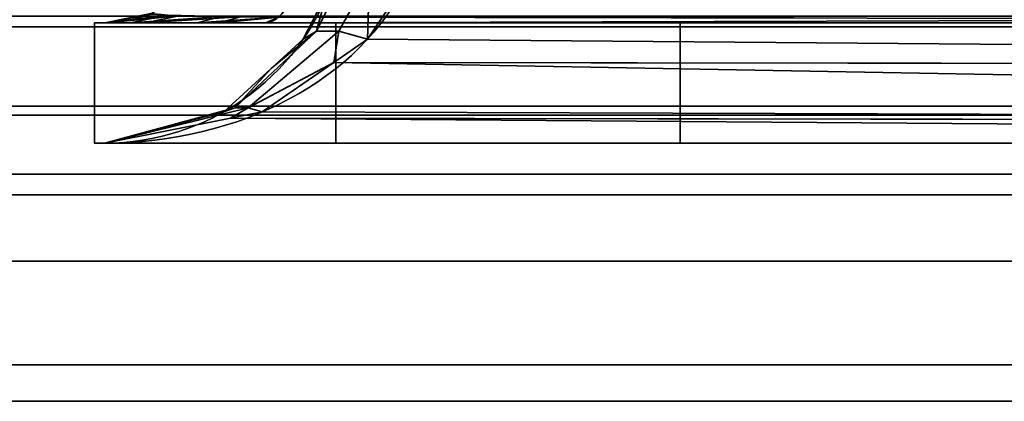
# Model space of a CAD drawing. Header units: millimetres. Extents: x -488 to 6688, y -115 to 115.
# Tile 5 of 256: x -340.83 to -335.12, y -25 to -22.78. Entities that reach past the tile are written whole.
import ezdxf

# ---------------------------------------------------------------- set-up
doc = ezdxf.new("R2010")
doc.units = ezdxf.units.MM
doc.layers.add('151', color=7, linetype='Continuous', true_color=0xffffff)

# ---------------------------------------------------------------- blocks, each defined once
blk = doc.blocks.new('UG_SURFACE_051')
at = {"layer": '151', "color": 252, "linetype": 'Continuous', "lineweight": 35}
for points in [[(-339.0547, -22.6322, 1164.35), (-338.9546, -22.5266, 1164.5662), (-339.112, -22.8485, 1164.6972)], [(-338.983, -22.8485, 1164.8835), (-339.112, -22.8485, 1164.6972), (-338.9546, -22.5266, 1164.5662), (-338.8049, -22.5266, 1164.7823)], [(-339.112, -22.8485, 1007.8028), (-338.9546, -22.5266, 1007.9339), (-339.0547, -22.6322, 1008.15)], [(-339.112, -22.8485, 1007.8028), (-338.983, -22.8485, 1007.6165), (-338.8049, -22.5266, 1007.7177), (-338.9546, -22.5266, 1007.9339)], [(-338.8152, -22.895, 1165.0285), (-338.983, -22.8485, 1164.8835), (-338.8049, -22.5266, 1164.7823)], [(-338.8049, -22.5266, 1007.7177), (-338.983, -22.8485, 1007.6165), (-338.8152, -22.895, 1007.4716)], [(-338.8049, -22.5266, 1164.7823), (-338.5925, -22.5648, 1164.9325), (-338.8152, -22.895, 1165.0285)], [(-338.8152, -22.895, 1007.4716), (-338.5925, -22.5648, 1007.5675), (-338.8049, -22.5266, 1007.7177)], [(-319.6193, -23.0531, 1172.3822), (-338.8152, -22.895, 1165.0285), (-338.5925, -22.5648, 1164.9325)], [(-338.5925, -22.5648, 1007.5675), (-338.8152, -22.895, 1007.4716), (-319.6193, -23.0531, 1000.1178)], [(-338.5925, -22.5648, 1164.9325), (-319.5151, -22.5648, 1172.1051), (-319.6193, -23.0531, 1172.3822)], [(-319.6193, -23.0531, 1000.1178), (-319.5151, -22.5648, 1000.3949), (-338.5925, -22.5648, 1007.5675)], [(-339.112, -22.8485, 1164.6972), (-339.1886, -22.895, 1164.4892), (-339.0547, -22.6322, 1164.35)], [(-339.1886, -22.895, 1008.0109), (-339.0547, -22.6322, 1164.35), (-339.1886, -22.895, 1164.4892)], [(-339.1886, -22.895, 1008.0109), (-339.0547, -22.6322, 1008.15), (-339.0547, -22.6322, 1164.35)], [(-339.0547, -22.6322, 1008.15), (-339.1886, -22.895, 1008.0109), (-339.112, -22.8485, 1007.8028)], [(-319.8826, -22.7431, 999.4175), (-339.4058, -22.8, 1006.4625), (-339.3311, -22.767, 1006.6612)], [(-319.8826, -22.7431, 999.4175), (-319.9799, -22.8, 999.1588), (-339.4058, -22.8, 1006.4625)], [(-319.9799, -22.8, 1173.3412), (-319.8826, -22.7431, 1173.0825), (-339.3311, -22.767, 1165.8388)], [(-340.4, -22.8, 981.25), (-340.4, -22.8, 1166.25), (-340.341, -22.8, 1007.8733)], [(-340.341, -22.8, 1007.8733), (-340.33, -22.8, 1007.686), (-340.4, -22.8, 981.25)], [(-340.33, -22.8, 1007.686), (-340.1091, -22.8, 1007.0487), (-340.4, -22.8, 981.25)], [(-340.4, -22.8, 1166.25), (-340.341, -22.8, 1164.6267), (-340.341, -22.8, 1007.8733)], [(-340.4, -22.8, 1166.25), (-339, -22.8, 1166.25), (-339.4058, -22.8, 1166.0376)], [(-340.4, -22.8, 981.25), (-339.6735, -22.8, 1006.5987), (-339.4058, -22.8, 1006.4625)], [(-340.4, -22.8, 1166.25), (-340.1941, -22.8, 1165.2936), (-340.341, -22.8, 1164.6267)], [(-339.4058, -22.8, 1166.0376), (-339.8058, -22.8, 1165.803), (-340.4, -22.8, 1166.25)], [(-340.4, -22.8, 981.25), (-340.1091, -22.8, 1007.0487), (-339.6735, -22.8, 1006.5987)], [(-339.8058, -22.8, 1165.803), (-340.1941, -22.8, 1165.2936), (-340.4, -22.8, 1166.25)], [(-339.4058, -22.8, 1006.4625), (-319.9799, -22.8, 999.1588), (-319.9799, -22.8, 981.25), (-340.4, -22.8, 981.25)], [(-340.4, -23.5, 1166.25), (-340.4, -22.8, 1166.25), (-340.4, -22.8, 981.25), (-340.4, -23.5, 981.25)], [(-340.4, -23.5, 1166.25), (-339, -23.5, 1166.25), (-339, -22.8, 1166.25), (-340.4, -22.8, 1166.25)], [(-319.9799, -23.5, 981.25), (-340.4, -23.5, 981.25), (-340.4, -22.8, 981.25), (-319.9799, -22.8, 981.25)], [(-339.9746, -22.7568, 1165.1913), (-340.0731, -22.7467, 1164.6267), (-340.341, -22.8, 1164.6267)], [(-340.341, -22.8, 1007.8733), (-340.341, -22.8, 1164.6267), (-340.0731, -22.7467, 1164.6267), (-340.0731, -22.7467, 1007.8733)], [(-340.341, -22.8, 1007.8733), (-340.0731, -22.7467, 1007.8733), (-340.0711, -22.7496, 1007.7167)], [(-340.0711, -22.7496, 1007.7167), (-340.33, -22.8, 1007.686), (-340.341, -22.8, 1007.8733)], [(-340.341, -22.8, 1164.6267), (-340.1941, -22.8, 1165.2936), (-339.9746, -22.7568, 1165.1913)], [(-340.33, -22.8, 1007.686), (-340.0711, -22.7496, 1007.7167), (-339.9084, -22.759, 1007.1729)], [(-339.9084, -22.759, 1007.1729), (-340.1091, -22.8, 1007.0487), (-340.33, -22.8, 1007.686)], [(-339.6631, -22.7639, 1165.633), (-339.9746, -22.7568, 1165.1913), (-340.1941, -22.8, 1165.2936)], [(-340.1941, -22.8, 1165.2936), (-339.8058, -22.8, 1165.803), (-339.6631, -22.7639, 1165.633)], [(-340.1091, -22.8, 1007.0487), (-339.9084, -22.759, 1007.1729), (-339.554, -22.7652, 1006.7809)], [(-339.554, -22.7652, 1006.7809), (-339.6735, -22.8, 1006.5987), (-340.1091, -22.8, 1007.0487)], [(-339.3311, -22.767, 1165.8388), (-339.6631, -22.7639, 1165.633), (-339.8058, -22.8, 1165.803)], [(-339.8058, -22.8, 1165.803), (-339.4058, -22.8, 1166.0376), (-339.3311, -22.767, 1165.8388)], [(-339.6735, -22.8, 1006.5987), (-339.554, -22.7652, 1006.7809), (-339.3311, -22.767, 1006.6612)], [(-339.3311, -22.767, 1006.6612), (-339.4058, -22.8, 1006.4625), (-339.6735, -22.8, 1006.5987)], [(-339.3311, -22.767, 1165.8388), (-339.4058, -22.8, 1166.0376), (-319.9799, -22.8, 1173.3412)], [(-319.9799, -22.8, 1173.3412), (-339.4058, -22.8, 1166.0376), (-339, -22.8, 1166.25)], [(-339, -22.8, 1166.25), (-319.9799, -22.8, 1191.25), (-319.9799, -22.8, 1173.3412)], [(-339, -22.8, 1166.25), (-337, -22.8, 1191.25), (-319.9799, -22.8, 1191.25)], [(-339, -22.8, 1166.25), (-339, -22.8, 1178.6225), (-337, -22.8, 1191.25)], [(-339, -23.5, 1178.6225), (-339, -22.8, 1178.6225), (-339, -22.8, 1166.25), (-339, -23.5, 1166.25)], [(-339, -22.8, 1178.6225), (-339, -23.5, 1178.6225), (-337, -23.5, 1191.25), (-337, -22.8, 1191.25)], [(-319.9799, -22.8, 1191.25), (-337, -22.8, 1191.25), (-337, -23.5, 1191.25), (-319.9799, -23.5, 1191.25)], [(-339.3742, -23.0649, 1164.6819), (-339.112, -22.8485, 1164.6972), (-339.5849, -23.2951, 1165.0817)], [(-339.5094, -23.2951, 1165.1908), (-339.5849, -23.2951, 1165.0817), (-339.112, -22.8485, 1164.6972), (-338.983, -22.8485, 1164.8835)], [(-339.5849, -23.2951, 1007.4183), (-339.112, -22.8485, 1007.8028), (-339.3742, -23.0649, 1007.8181)], [(-339.5849, -23.2951, 1007.4183), (-339.5094, -23.2951, 1007.3092), (-338.983, -22.8485, 1007.6165), (-339.112, -22.8485, 1007.8028)], [(-339.5094, -23.2951, 1165.1908), (-338.983, -22.8485, 1164.8835), (-339.0117, -23.0309, 1165.1131)], [(-339.0117, -23.0309, 1007.3869), (-338.983, -22.8485, 1007.6165), (-339.5094, -23.2951, 1007.3092)], [(-339.3742, -23.0649, 1164.6819), (-339.1886, -22.895, 1164.4892), (-339.112, -22.8485, 1164.6972)], [(-339.112, -22.8485, 1007.8028), (-339.1886, -22.895, 1008.0109), (-339.3742, -23.0649, 1007.8181)], [(-338.983, -22.8485, 1164.8835), (-338.8152, -22.895, 1165.0285), (-339.0117, -23.0309, 1165.1131)], [(-339.0117, -23.0309, 1007.3869), (-338.8152, -22.895, 1007.4716), (-338.983, -22.8485, 1007.6165)], [(-339.1886, -22.895, 1164.4892), (-339.3742, -23.0649, 1007.8181), (-339.1886, -22.895, 1008.0109)], [(-339.1886, -22.895, 1164.4892), (-339.3742, -23.0649, 1164.6819), (-339.3742, -23.0649, 1007.8181)], [(-319.6193, -23.0531, 1172.3822), (-339.0117, -23.0309, 1165.1131), (-338.8152, -22.895, 1165.0285)], [(-338.8152, -22.895, 1007.4716), (-339.0117, -23.0309, 1007.3869), (-319.6193, -23.0531, 1000.1178)], [(-339.0117, -23.0309, 1165.1131), (-339.4265, -23.3178, 1165.2919), (-339.5094, -23.2951, 1165.1908)], [(-339.5094, -23.2951, 1007.3092), (-339.4265, -23.3178, 1007.2081), (-339.0117, -23.0309, 1007.3869)], [(-319.7834, -23.3824, 1172.8187), (-339.4265, -23.3178, 1165.2919), (-339.0117, -23.0309, 1165.1131)], [(-339.0117, -23.0309, 1007.3869), (-339.4265, -23.3178, 1007.2081), (-319.7834, -23.3824, 999.6814)], [(-339.0117, -23.0309, 1165.1131), (-319.6193, -23.0531, 1172.3822), (-319.62, -23.056, 1172.3839)], [(-339.0117, -23.0309, 1165.1131), (-319.62, -23.056, 1172.3839), (-319.7834, -23.3824, 1172.8187)], [(-319.7834, -23.3824, 999.6814), (-319.62, -23.056, 1000.1161), (-339.0117, -23.0309, 1007.3869)], [(-319.62, -23.056, 1000.1161), (-319.6193, -23.0531, 1000.1178), (-339.0117, -23.0309, 1007.3869)], [(-339.5849, -23.2951, 1165.0817), (-339.6503, -23.3178, 1164.9686), (-339.3742, -23.0649, 1164.6819)], [(-339.6503, -23.3178, 1007.5314), (-339.3742, -23.0649, 1164.6819), (-339.6503, -23.3178, 1164.9686)], [(-339.6503, -23.3178, 1007.5314), (-339.3742, -23.0649, 1007.8181), (-339.3742, -23.0649, 1164.6819)], [(-339.3742, -23.0649, 1007.8181), (-339.6503, -23.3178, 1007.5314), (-339.5849, -23.2951, 1007.4183)], [(-339.5849, -23.2951, 1165.0817), (-340.341, -23.5, 1165.6859), (-339.8146, -23.3611, 1165.1392)], [(-339.6119, -23.3547, 1165.3718), (-340.341, -23.5, 1165.6859), (-339.5094, -23.2951, 1165.1908)], [(-340.341, -23.5, 1165.6859), (-339.5849, -23.2951, 1165.0817), (-339.5094, -23.2951, 1165.1908)], [(-339.5094, -23.2951, 1007.3092), (-340.341, -23.5, 1006.8141), (-339.6119, -23.3547, 1007.1282)], [(-339.8146, -23.3611, 1007.3608), (-340.341, -23.5, 1006.8141), (-339.5849, -23.2951, 1007.4183)], [(-340.341, -23.5, 1006.8141), (-339.5094, -23.2951, 1007.3092), (-339.5849, -23.2951, 1007.4183)], [(-339.8146, -23.3611, 1165.1392), (-339.6503, -23.3178, 1164.9686), (-339.5849, -23.2951, 1165.0817)], [(-339.5849, -23.2951, 1007.4183), (-339.6503, -23.3178, 1007.5314), (-339.8146, -23.3611, 1007.3608)], [(-339.6503, -23.3178, 1164.9686), (-339.8146, -23.3611, 1007.3608), (-339.6503, -23.3178, 1007.5314)], [(-339.6503, -23.3178, 1164.9686), (-339.8146, -23.3611, 1165.1392), (-339.8146, -23.3611, 1007.3608)], [(-339.5094, -23.2951, 1165.1908), (-339.4265, -23.3178, 1165.2919), (-339.6119, -23.3547, 1165.3718)], [(-339.6119, -23.3547, 1007.1282), (-339.4265, -23.3178, 1007.2081), (-339.5094, -23.2951, 1007.3092)], [(-319.7834, -23.3824, 1172.8187), (-339.6119, -23.3547, 1165.3718), (-339.4265, -23.3178, 1165.2919)], [(-339.4265, -23.3178, 1007.2081), (-339.6119, -23.3547, 1007.1282), (-319.7834, -23.3824, 999.6814)], [(-319.9799, -23.5, 1173.3412), (-340.341, -23.5, 1165.6859), (-339.6119, -23.3547, 1165.3718)], [(-339.6119, -23.3547, 1007.1282), (-340.341, -23.5, 1006.8141), (-319.9799, -23.5, 999.1588)], [(-339.8146, -23.3611, 1007.3608), (-339.8146, -23.3611, 1165.1392), (-340.341, -23.5, 1165.6859), (-340.341, -23.5, 1006.8141)], [(-339.6119, -23.3547, 1165.3718), (-319.7834, -23.3824, 1172.8187), (-319.7854, -23.3863, 1172.8238)], [(-339.6119, -23.3547, 1165.3718), (-319.7854, -23.3863, 1172.8238), (-319.9799, -23.5, 1173.3412)], [(-319.9799, -23.5, 999.1588), (-319.7854, -23.3863, 999.6762), (-339.6119, -23.3547, 1007.1282)], [(-319.7854, -23.3863, 999.6762), (-319.7834, -23.3824, 999.6814), (-339.6119, -23.3547, 1007.1282)], [(-340.4, -23.5, 1166.25), (-340.4, -23.5, 981.25), (-340.341, -23.5, 1006.8141), (-340.341, -23.5, 1165.6859)], [(-340.4, -23.5, 981.25), (-319.9799, -23.5, 981.25), (-319.9799, -23.5, 999.1588), (-340.341, -23.5, 1006.8141)], [(-340.341, -23.5, 1165.6859), (-339, -23.5, 1166.25), (-340.4, -23.5, 1166.25)], [(-339, -23.5, 1166.25), (-340.341, -23.5, 1165.6859), (-319.9799, -23.5, 1173.3412)], [(-319.9799, -23.5, 1173.3412), (-319.9799, -23.5, 1191.25), (-337, -23.5, 1191.25), (-339, -23.5, 1178.6225)], [(-339, -23.5, 1178.6225), (-339, -23.5, 1166.25), (-319.9799, -23.5, 1173.3412)]]:
    blk.add_3dface(points, dxfattribs=at)
blk = doc.blocks.new('UG_SURFACE_054')
at = {"layer": '151', "color": 252, "linetype": 'Continuous', "lineweight": 35}
for points in [[(-339.0547, -22.6322, 1164.35), (-338.9546, -22.5266, 1164.5662), (-339.112, -22.8485, 1164.6972)], [(-338.983, -22.8485, 1164.8835), (-339.112, -22.8485, 1164.6972), (-338.9546, -22.5266, 1164.5662), (-338.8049, -22.5266, 1164.7823)], [(-339.112, -22.8485, 1007.8028), (-338.9546, -22.5266, 1007.9339), (-339.0547, -22.6322, 1008.15)], [(-339.112, -22.8485, 1007.8028), (-338.983, -22.8485, 1007.6165), (-338.8049, -22.5266, 1007.7177), (-338.9546, -22.5266, 1007.9339)], [(-338.8152, -22.895, 1165.0285), (-338.983, -22.8485, 1164.8835), (-338.8049, -22.5266, 1164.7823)], [(-338.8049, -22.5266, 1007.7177), (-338.983, -22.8485, 1007.6165), (-338.8152, -22.895, 1007.4716)], [(-338.8049, -22.5266, 1164.7823), (-338.5925, -22.5648, 1164.9325), (-338.8152, -22.895, 1165.0285)], [(-338.8152, -22.895, 1007.4716), (-338.5925, -22.5648, 1007.5675), (-338.8049, -22.5266, 1007.7177)], [(-319.6193, -23.0531, 1172.3822), (-338.8152, -22.895, 1165.0285), (-338.5925, -22.5648, 1164.9325)], [(-338.5925, -22.5648, 1007.5675), (-338.8152, -22.895, 1007.4716), (-319.6193, -23.0531, 1000.1178)], [(-338.5925, -22.5648, 1164.9325), (-319.5151, -22.5648, 1172.1051), (-319.6193, -23.0531, 1172.3822)], [(-319.6193, -23.0531, 1000.1178), (-319.5151, -22.5648, 1000.3949), (-338.5925, -22.5648, 1007.5675)], [(-339.112, -22.8485, 1164.6972), (-339.1886, -22.895, 1164.4892), (-339.0547, -22.6322, 1164.35)], [(-339.1886, -22.895, 1008.0109), (-339.0547, -22.6322, 1164.35), (-339.1886, -22.895, 1164.4892)], [(-339.1886, -22.895, 1008.0109), (-339.0547, -22.6322, 1008.15), (-339.0547, -22.6322, 1164.35)], [(-339.0547, -22.6322, 1008.15), (-339.1886, -22.895, 1008.0109), (-339.112, -22.8485, 1007.8028)], [(-319.8826, -22.7431, 999.4175), (-339.4058, -22.8, 1006.4625), (-339.3311, -22.767, 1006.6612)], [(-319.8826, -22.7431, 999.4175), (-319.9799, -22.8, 999.1588), (-339.4058, -22.8, 1006.4625)], [(-319.9799, -22.8, 1173.3412), (-319.8826, -22.7431, 1173.0825), (-339.3311, -22.767, 1165.8388)], [(-340.4, -22.8, 981.25), (-340.4, -22.8, 1166.25), (-340.341, -22.8, 1007.8733)], [(-340.341, -22.8, 1007.8733), (-340.33, -22.8, 1007.686), (-340.4, -22.8, 981.25)], [(-340.33, -22.8, 1007.686), (-340.1091, -22.8, 1007.0487), (-340.4, -22.8, 981.25)], [(-340.4, -22.8, 1166.25), (-340.341, -22.8, 1164.6267), (-340.341, -22.8, 1007.8733)], [(-340.4, -22.8, 1166.25), (-339, -22.8, 1166.25), (-339.4058, -22.8, 1166.0376)], [(-340.4, -22.8, 981.25), (-339.6735, -22.8, 1006.5987), (-339.4058, -22.8, 1006.4625)], [(-340.4, -22.8, 1166.25), (-340.1941, -22.8, 1165.2936), (-340.341, -22.8, 1164.6267)], [(-339.4058, -22.8, 1166.0376), (-339.8058, -22.8, 1165.803), (-340.4, -22.8, 1166.25)], [(-340.4, -22.8, 981.25), (-340.1091, -22.8, 1007.0487), (-339.6735, -22.8, 1006.5987)], [(-339.8058, -22.8, 1165.803), (-340.1941, -22.8, 1165.2936), (-340.4, -22.8, 1166.25)], [(-339.4058, -22.8, 1006.4625), (-319.9799, -22.8, 999.1588), (-319.9799, -22.8, 981.25), (-340.4, -22.8, 981.25)], [(-340.4, -23.5, 1166.25), (-340.4, -22.8, 1166.25), (-340.4, -22.8, 981.25), (-340.4, -23.5, 981.25)], [(-340.4, -23.5, 1166.25), (-339, -23.5, 1166.25), (-339, -22.8, 1166.25), (-340.4, -22.8, 1166.25)], [(-319.9799, -23.5, 981.25), (-340.4, -23.5, 981.25), (-340.4, -22.8, 981.25), (-319.9799, -22.8, 981.25)], [(-339.9746, -22.7568, 1165.1913), (-340.0731, -22.7467, 1164.6267), (-340.341, -22.8, 1164.6267)], [(-340.341, -22.8, 1007.8733), (-340.341, -22.8, 1164.6267), (-340.0731, -22.7467, 1164.6267), (-340.0731, -22.7467, 1007.8733)], [(-340.341, -22.8, 1007.8733), (-340.0731, -22.7467, 1007.8733), (-340.0711, -22.7496, 1007.7167)], [(-340.0711, -22.7496, 1007.7167), (-340.33, -22.8, 1007.686), (-340.341, -22.8, 1007.8733)], [(-340.341, -22.8, 1164.6267), (-340.1941, -22.8, 1165.2936), (-339.9746, -22.7568, 1165.1913)], [(-340.33, -22.8, 1007.686), (-340.0711, -22.7496, 1007.7167), (-339.9084, -22.759, 1007.1729)], [(-339.9084, -22.759, 1007.1729), (-340.1091, -22.8, 1007.0487), (-340.33, -22.8, 1007.686)], [(-339.6631, -22.7639, 1165.633), (-339.9746, -22.7568, 1165.1913), (-340.1941, -22.8, 1165.2936)], [(-340.1941, -22.8, 1165.2936), (-339.8058, -22.8, 1165.803), (-339.6631, -22.7639, 1165.633)], [(-340.1091, -22.8, 1007.0487), (-339.9084, -22.759, 1007.1729), (-339.554, -22.7652, 1006.7809)], [(-339.554, -22.7652, 1006.7809), (-339.6735, -22.8, 1006.5987), (-340.1091, -22.8, 1007.0487)], [(-339.3311, -22.767, 1165.8388), (-339.6631, -22.7639, 1165.633), (-339.8058, -22.8, 1165.803)], [(-339.8058, -22.8, 1165.803), (-339.4058, -22.8, 1166.0376), (-339.3311, -22.767, 1165.8388)], [(-339.6735, -22.8, 1006.5987), (-339.554, -22.7652, 1006.7809), (-339.3311, -22.767, 1006.6612)], [(-339.3311, -22.767, 1006.6612), (-339.4058, -22.8, 1006.4625), (-339.6735, -22.8, 1006.5987)], [(-339.3311, -22.767, 1165.8388), (-339.4058, -22.8, 1166.0376), (-319.9799, -22.8, 1173.3412)], [(-319.9799, -22.8, 1173.3412), (-339.4058, -22.8, 1166.0376), (-339, -22.8, 1166.25)], [(-339, -22.8, 1166.25), (-319.9799, -22.8, 1191.25), (-319.9799, -22.8, 1173.3412)], [(-339, -22.8, 1166.25), (-337, -22.8, 1191.25), (-319.9799, -22.8, 1191.25)], [(-339, -22.8, 1166.25), (-339, -22.8, 1178.6225), (-337, -22.8, 1191.25)], [(-339, -23.5, 1178.6225), (-339, -22.8, 1178.6225), (-339, -22.8, 1166.25), (-339, -23.5, 1166.25)], [(-339, -22.8, 1178.6225), (-339, -23.5, 1178.6225), (-337, -23.5, 1191.25), (-337, -22.8, 1191.25)], [(-319.9799, -22.8, 1191.25), (-337, -22.8, 1191.25), (-337, -23.5, 1191.25), (-319.9799, -23.5, 1191.25)], [(-339.3742, -23.0649, 1164.6819), (-339.112, -22.8485, 1164.6972), (-339.5849, -23.2951, 1165.0817)], [(-339.5094, -23.2951, 1165.1908), (-339.5849, -23.2951, 1165.0817), (-339.112, -22.8485, 1164.6972), (-338.983, -22.8485, 1164.8835)], [(-339.5849, -23.2951, 1007.4183), (-339.112, -22.8485, 1007.8028), (-339.3742, -23.0649, 1007.8181)], [(-339.5849, -23.2951, 1007.4183), (-339.5094, -23.2951, 1007.3092), (-338.983, -22.8485, 1007.6165), (-339.112, -22.8485, 1007.8028)], [(-339.5094, -23.2951, 1165.1908), (-338.983, -22.8485, 1164.8835), (-339.0117, -23.0309, 1165.1131)], [(-339.0117, -23.0309, 1007.3869), (-338.983, -22.8485, 1007.6165), (-339.5094, -23.2951, 1007.3092)], [(-339.3742, -23.0649, 1164.6819), (-339.1886, -22.895, 1164.4892), (-339.112, -22.8485, 1164.6972)], [(-339.112, -22.8485, 1007.8028), (-339.1886, -22.895, 1008.0109), (-339.3742, -23.0649, 1007.8181)], [(-338.983, -22.8485, 1164.8835), (-338.8152, -22.895, 1165.0285), (-339.0117, -23.0309, 1165.1131)], [(-339.0117, -23.0309, 1007.3869), (-338.8152, -22.895, 1007.4716), (-338.983, -22.8485, 1007.6165)], [(-339.1886, -22.895, 1164.4892), (-339.3742, -23.0649, 1007.8181), (-339.1886, -22.895, 1008.0109)], [(-339.1886, -22.895, 1164.4892), (-339.3742, -23.0649, 1164.6819), (-339.3742, -23.0649, 1007.8181)], [(-319.6193, -23.0531, 1172.3822), (-339.0117, -23.0309, 1165.1131), (-338.8152, -22.895, 1165.0285)], [(-338.8152, -22.895, 1007.4716), (-339.0117, -23.0309, 1007.3869), (-319.6193, -23.0531, 1000.1178)], [(-339.0117, -23.0309, 1165.1131), (-339.4265, -23.3178, 1165.2919), (-339.5094, -23.2951, 1165.1908)], [(-339.5094, -23.2951, 1007.3092), (-339.4265, -23.3178, 1007.2081), (-339.0117, -23.0309, 1007.3869)], [(-319.7834, -23.3824, 1172.8187), (-339.4265, -23.3178, 1165.2919), (-339.0117, -23.0309, 1165.1131)], [(-339.0117, -23.0309, 1007.3869), (-339.4265, -23.3178, 1007.2081), (-319.7834, -23.3824, 999.6814)], [(-339.0117, -23.0309, 1165.1131), (-319.6193, -23.0531, 1172.3822), (-319.62, -23.056, 1172.3839)], [(-339.0117, -23.0309, 1165.1131), (-319.62, -23.056, 1172.3839), (-319.7834, -23.3824, 1172.8187)], [(-319.7834, -23.3824, 999.6814), (-319.62, -23.056, 1000.1161), (-339.0117, -23.0309, 1007.3869)], [(-319.62, -23.056, 1000.1161), (-319.6193, -23.0531, 1000.1178), (-339.0117, -23.0309, 1007.3869)], [(-339.5849, -23.2951, 1165.0817), (-339.6503, -23.3178, 1164.9686), (-339.3742, -23.0649, 1164.6819)], [(-339.6503, -23.3178, 1007.5314), (-339.3742, -23.0649, 1164.6819), (-339.6503, -23.3178, 1164.9686)], [(-339.6503, -23.3178, 1007.5314), (-339.3742, -23.0649, 1007.8181), (-339.3742, -23.0649, 1164.6819)], [(-339.3742, -23.0649, 1007.8181), (-339.6503, -23.3178, 1007.5314), (-339.5849, -23.2951, 1007.4183)], [(-339.5849, -23.2951, 1165.0817), (-340.341, -23.5, 1165.6859), (-339.8146, -23.3611, 1165.1392)], [(-339.6119, -23.3547, 1165.3718), (-340.341, -23.5, 1165.6859), (-339.5094, -23.2951, 1165.1908)], [(-340.341, -23.5, 1165.6859), (-339.5849, -23.2951, 1165.0817), (-339.5094, -23.2951, 1165.1908)], [(-339.5094, -23.2951, 1007.3092), (-340.341, -23.5, 1006.8141), (-339.6119, -23.3547, 1007.1282)], [(-339.8146, -23.3611, 1007.3608), (-340.341, -23.5, 1006.8141), (-339.5849, -23.2951, 1007.4183)], [(-340.341, -23.5, 1006.8141), (-339.5094, -23.2951, 1007.3092), (-339.5849, -23.2951, 1007.4183)], [(-339.8146, -23.3611, 1165.1392), (-339.6503, -23.3178, 1164.9686), (-339.5849, -23.2951, 1165.0817)], [(-339.5849, -23.2951, 1007.4183), (-339.6503, -23.3178, 1007.5314), (-339.8146, -23.3611, 1007.3608)], [(-339.6503, -23.3178, 1164.9686), (-339.8146, -23.3611, 1007.3608), (-339.6503, -23.3178, 1007.5314)], [(-339.6503, -23.3178, 1164.9686), (-339.8146, -23.3611, 1165.1392), (-339.8146, -23.3611, 1007.3608)], [(-339.5094, -23.2951, 1165.1908), (-339.4265, -23.3178, 1165.2919), (-339.6119, -23.3547, 1165.3718)], [(-339.6119, -23.3547, 1007.1282), (-339.4265, -23.3178, 1007.2081), (-339.5094, -23.2951, 1007.3092)], [(-319.7834, -23.3824, 1172.8187), (-339.6119, -23.3547, 1165.3718), (-339.4265, -23.3178, 1165.2919)], [(-339.4265, -23.3178, 1007.2081), (-339.6119, -23.3547, 1007.1282), (-319.7834, -23.3824, 999.6814)], [(-319.9799, -23.5, 1173.3412), (-340.341, -23.5, 1165.6859), (-339.6119, -23.3547, 1165.3718)], [(-339.6119, -23.3547, 1007.1282), (-340.341, -23.5, 1006.8141), (-319.9799, -23.5, 999.1588)], [(-339.8146, -23.3611, 1007.3608), (-339.8146, -23.3611, 1165.1392), (-340.341, -23.5, 1165.6859), (-340.341, -23.5, 1006.8141)], [(-339.6119, -23.3547, 1165.3718), (-319.7834, -23.3824, 1172.8187), (-319.7854, -23.3863, 1172.8238)], [(-339.6119, -23.3547, 1165.3718), (-319.7854, -23.3863, 1172.8238), (-319.9799, -23.5, 1173.3412)], [(-319.9799, -23.5, 999.1588), (-319.7854, -23.3863, 999.6762), (-339.6119, -23.3547, 1007.1282)], [(-319.7854, -23.3863, 999.6762), (-319.7834, -23.3824, 999.6814), (-339.6119, -23.3547, 1007.1282)], [(-340.4, -23.5, 1166.25), (-340.4, -23.5, 981.25), (-340.341, -23.5, 1006.8141), (-340.341, -23.5, 1165.6859)], [(-340.4, -23.5, 981.25), (-319.9799, -23.5, 981.25), (-319.9799, -23.5, 999.1588), (-340.341, -23.5, 1006.8141)], [(-340.341, -23.5, 1165.6859), (-339, -23.5, 1166.25), (-340.4, -23.5, 1166.25)], [(-339, -23.5, 1166.25), (-340.341, -23.5, 1165.6859), (-319.9799, -23.5, 1173.3412)], [(-319.9799, -23.5, 1173.3412), (-319.9799, -23.5, 1191.25), (-337, -23.5, 1191.25), (-339, -23.5, 1178.6225)], [(-339, -23.5, 1178.6225), (-339, -23.5, 1166.25), (-319.9799, -23.5, 1173.3412)]]:
    blk.add_3dface(points, dxfattribs=at)
blk = doc.blocks.new('UG_SURFACE_061')
at = {"layer": '151', "color": 252, "linetype": 'Continuous', "lineweight": 35}
for points in [[(-339.0547, -22.6322, 1164.35), (-338.9546, -22.5266, 1164.5662), (-339.112, -22.8485, 1164.6972)], [(-338.983, -22.8485, 1164.8835), (-339.112, -22.8485, 1164.6972), (-338.9546, -22.5266, 1164.5662), (-338.8049, -22.5266, 1164.7823)], [(-339.112, -22.8485, 1007.8028), (-338.9546, -22.5266, 1007.9339), (-339.0547, -22.6322, 1008.15)], [(-339.112, -22.8485, 1007.8028), (-338.983, -22.8485, 1007.6165), (-338.8049, -22.5266, 1007.7177), (-338.9546, -22.5266, 1007.9339)], [(-338.8152, -22.895, 1165.0285), (-338.983, -22.8485, 1164.8835), (-338.8049, -22.5266, 1164.7823)], [(-338.8049, -22.5266, 1007.7177), (-338.983, -22.8485, 1007.6165), (-338.8152, -22.895, 1007.4716)], [(-338.8049, -22.5266, 1164.7823), (-338.5925, -22.5648, 1164.9325), (-338.8152, -22.895, 1165.0285)], [(-338.8152, -22.895, 1007.4716), (-338.5925, -22.5648, 1007.5675), (-338.8049, -22.5266, 1007.7177)], [(-319.6193, -23.0531, 1172.3822), (-338.8152, -22.895, 1165.0285), (-338.5925, -22.5648, 1164.9325)], [(-338.5925, -22.5648, 1007.5675), (-338.8152, -22.895, 1007.4716), (-319.6193, -23.0531, 1000.1178)], [(-338.5925, -22.5648, 1164.9325), (-319.5151, -22.5648, 1172.1051), (-319.6193, -23.0531, 1172.3822)], [(-319.6193, -23.0531, 1000.1178), (-319.5151, -22.5648, 1000.3949), (-338.5925, -22.5648, 1007.5675)], [(-339.112, -22.8485, 1164.6972), (-339.1886, -22.895, 1164.4892), (-339.0547, -22.6322, 1164.35)], [(-339.1886, -22.895, 1008.0109), (-339.0547, -22.6322, 1164.35), (-339.1886, -22.895, 1164.4892)], [(-339.1886, -22.895, 1008.0109), (-339.0547, -22.6322, 1008.15), (-339.0547, -22.6322, 1164.35)], [(-339.0547, -22.6322, 1008.15), (-339.1886, -22.895, 1008.0109), (-339.112, -22.8485, 1007.8028)], [(-319.8826, -22.7431, 999.4175), (-339.4058, -22.8, 1006.4625), (-339.3311, -22.767, 1006.6612)], [(-319.8826, -22.7431, 999.4175), (-319.9799, -22.8, 999.1588), (-339.4058, -22.8, 1006.4625)], [(-319.9799, -22.8, 1173.3412), (-319.8826, -22.7431, 1173.0825), (-339.3311, -22.767, 1165.8388)], [(-340.4, -22.8, 981.25), (-340.4, -22.8, 1166.25), (-340.341, -22.8, 1007.8733)], [(-340.341, -22.8, 1007.8733), (-340.33, -22.8, 1007.686), (-340.4, -22.8, 981.25)], [(-340.33, -22.8, 1007.686), (-340.1091, -22.8, 1007.0487), (-340.4, -22.8, 981.25)], [(-340.4, -22.8, 1166.25), (-340.341, -22.8, 1164.6267), (-340.341, -22.8, 1007.8733)], [(-340.4, -22.8, 1166.25), (-339, -22.8, 1166.25), (-339.4058, -22.8, 1166.0376)], [(-340.4, -22.8, 981.25), (-339.6735, -22.8, 1006.5987), (-339.4058, -22.8, 1006.4625)], [(-340.4, -22.8, 1166.25), (-340.1941, -22.8, 1165.2936), (-340.341, -22.8, 1164.6267)], [(-339.4058, -22.8, 1166.0376), (-339.8058, -22.8, 1165.803), (-340.4, -22.8, 1166.25)], [(-340.4, -22.8, 981.25), (-340.1091, -22.8, 1007.0487), (-339.6735, -22.8, 1006.5987)], [(-339.8058, -22.8, 1165.803), (-340.1941, -22.8, 1165.2936), (-340.4, -22.8, 1166.25)], [(-339.4058, -22.8, 1006.4625), (-319.9799, -22.8, 999.1588), (-319.9799, -22.8, 981.25), (-340.4, -22.8, 981.25)], [(-340.4, -23.5, 1166.25), (-340.4, -22.8, 1166.25), (-340.4, -22.8, 981.25), (-340.4, -23.5, 981.25)], [(-340.4, -23.5, 1166.25), (-339, -23.5, 1166.25), (-339, -22.8, 1166.25), (-340.4, -22.8, 1166.25)], [(-319.9799, -23.5, 981.25), (-340.4, -23.5, 981.25), (-340.4, -22.8, 981.25), (-319.9799, -22.8, 981.25)], [(-339.9746, -22.7568, 1165.1913), (-340.0731, -22.7467, 1164.6267), (-340.341, -22.8, 1164.6267)], [(-340.341, -22.8, 1007.8733), (-340.341, -22.8, 1164.6267), (-340.0731, -22.7467, 1164.6267), (-340.0731, -22.7467, 1007.8733)], [(-340.341, -22.8, 1007.8733), (-340.0731, -22.7467, 1007.8733), (-340.0711, -22.7496, 1007.7167)], [(-340.0711, -22.7496, 1007.7167), (-340.33, -22.8, 1007.686), (-340.341, -22.8, 1007.8733)], [(-340.341, -22.8, 1164.6267), (-340.1941, -22.8, 1165.2936), (-339.9746, -22.7568, 1165.1913)], [(-340.33, -22.8, 1007.686), (-340.0711, -22.7496, 1007.7167), (-339.9084, -22.759, 1007.1729)], [(-339.9084, -22.759, 1007.1729), (-340.1091, -22.8, 1007.0487), (-340.33, -22.8, 1007.686)], [(-339.6631, -22.7639, 1165.633), (-339.9746, -22.7568, 1165.1913), (-340.1941, -22.8, 1165.2936)], [(-340.1941, -22.8, 1165.2936), (-339.8058, -22.8, 1165.803), (-339.6631, -22.7639, 1165.633)], [(-340.1091, -22.8, 1007.0487), (-339.9084, -22.759, 1007.1729), (-339.554, -22.7652, 1006.7809)], [(-339.554, -22.7652, 1006.7809), (-339.6735, -22.8, 1006.5987), (-340.1091, -22.8, 1007.0487)], [(-339.3311, -22.767, 1165.8388), (-339.6631, -22.7639, 1165.633), (-339.8058, -22.8, 1165.803)], [(-339.8058, -22.8, 1165.803), (-339.4058, -22.8, 1166.0376), (-339.3311, -22.767, 1165.8388)], [(-339.6735, -22.8, 1006.5987), (-339.554, -22.7652, 1006.7809), (-339.3311, -22.767, 1006.6612)], [(-339.3311, -22.767, 1006.6612), (-339.4058, -22.8, 1006.4625), (-339.6735, -22.8, 1006.5987)], [(-339.3311, -22.767, 1165.8388), (-339.4058, -22.8, 1166.0376), (-319.9799, -22.8, 1173.3412)], [(-319.9799, -22.8, 1173.3412), (-339.4058, -22.8, 1166.0376), (-339, -22.8, 1166.25)], [(-339, -22.8, 1166.25), (-319.9799, -22.8, 1191.25), (-319.9799, -22.8, 1173.3412)], [(-339, -22.8, 1166.25), (-337, -22.8, 1191.25), (-319.9799, -22.8, 1191.25)], [(-339, -22.8, 1166.25), (-339, -22.8, 1178.6225), (-337, -22.8, 1191.25)], [(-339, -23.5, 1178.6225), (-339, -22.8, 1178.6225), (-339, -22.8, 1166.25), (-339, -23.5, 1166.25)], [(-339, -22.8, 1178.6225), (-339, -23.5, 1178.6225), (-337, -23.5, 1191.25), (-337, -22.8, 1191.25)], [(-319.9799, -22.8, 1191.25), (-337, -22.8, 1191.25), (-337, -23.5, 1191.25), (-319.9799, -23.5, 1191.25)], [(-339.3742, -23.0649, 1164.6819), (-339.112, -22.8485, 1164.6972), (-339.5849, -23.2951, 1165.0817)], [(-339.5094, -23.2951, 1165.1908), (-339.5849, -23.2951, 1165.0817), (-339.112, -22.8485, 1164.6972), (-338.983, -22.8485, 1164.8835)], [(-339.5849, -23.2951, 1007.4183), (-339.112, -22.8485, 1007.8028), (-339.3742, -23.0649, 1007.8181)], [(-339.5849, -23.2951, 1007.4183), (-339.5094, -23.2951, 1007.3092), (-338.983, -22.8485, 1007.6165), (-339.112, -22.8485, 1007.8028)], [(-339.5094, -23.2951, 1165.1908), (-338.983, -22.8485, 1164.8835), (-339.0117, -23.0309, 1165.1131)], [(-339.0117, -23.0309, 1007.3869), (-338.983, -22.8485, 1007.6165), (-339.5094, -23.2951, 1007.3092)], [(-339.3742, -23.0649, 1164.6819), (-339.1886, -22.895, 1164.4892), (-339.112, -22.8485, 1164.6972)], [(-339.112, -22.8485, 1007.8028), (-339.1886, -22.895, 1008.0109), (-339.3742, -23.0649, 1007.8181)], [(-338.983, -22.8485, 1164.8835), (-338.8152, -22.895, 1165.0285), (-339.0117, -23.0309, 1165.1131)], [(-339.0117, -23.0309, 1007.3869), (-338.8152, -22.895, 1007.4716), (-338.983, -22.8485, 1007.6165)], [(-339.1886, -22.895, 1164.4892), (-339.3742, -23.0649, 1007.8181), (-339.1886, -22.895, 1008.0109)], [(-339.1886, -22.895, 1164.4892), (-339.3742, -23.0649, 1164.6819), (-339.3742, -23.0649, 1007.8181)], [(-319.6193, -23.0531, 1172.3822), (-339.0117, -23.0309, 1165.1131), (-338.8152, -22.895, 1165.0285)], [(-338.8152, -22.895, 1007.4716), (-339.0117, -23.0309, 1007.3869), (-319.6193, -23.0531, 1000.1178)], [(-339.0117, -23.0309, 1165.1131), (-339.4265, -23.3178, 1165.2919), (-339.5094, -23.2951, 1165.1908)], [(-339.5094, -23.2951, 1007.3092), (-339.4265, -23.3178, 1007.2081), (-339.0117, -23.0309, 1007.3869)], [(-319.7834, -23.3824, 1172.8187), (-339.4265, -23.3178, 1165.2919), (-339.0117, -23.0309, 1165.1131)], [(-339.0117, -23.0309, 1007.3869), (-339.4265, -23.3178, 1007.2081), (-319.7834, -23.3824, 999.6814)], [(-339.0117, -23.0309, 1165.1131), (-319.6193, -23.0531, 1172.3822), (-319.62, -23.056, 1172.3839)], [(-339.0117, -23.0309, 1165.1131), (-319.62, -23.056, 1172.3839), (-319.7834, -23.3824, 1172.8187)], [(-319.7834, -23.3824, 999.6814), (-319.62, -23.056, 1000.1161), (-339.0117, -23.0309, 1007.3869)], [(-319.62, -23.056, 1000.1161), (-319.6193, -23.0531, 1000.1178), (-339.0117, -23.0309, 1007.3869)], [(-339.5849, -23.2951, 1165.0817), (-339.6503, -23.3178, 1164.9686), (-339.3742, -23.0649, 1164.6819)], [(-339.6503, -23.3178, 1007.5314), (-339.3742, -23.0649, 1164.6819), (-339.6503, -23.3178, 1164.9686)], [(-339.6503, -23.3178, 1007.5314), (-339.3742, -23.0649, 1007.8181), (-339.3742, -23.0649, 1164.6819)], [(-339.3742, -23.0649, 1007.8181), (-339.6503, -23.3178, 1007.5314), (-339.5849, -23.2951, 1007.4183)], [(-339.5849, -23.2951, 1165.0817), (-340.341, -23.5, 1165.6859), (-339.8146, -23.3611, 1165.1392)], [(-339.6119, -23.3547, 1165.3718), (-340.341, -23.5, 1165.6859), (-339.5094, -23.2951, 1165.1908)], [(-340.341, -23.5, 1165.6859), (-339.5849, -23.2951, 1165.0817), (-339.5094, -23.2951, 1165.1908)], [(-339.5094, -23.2951, 1007.3092), (-340.341, -23.5, 1006.8141), (-339.6119, -23.3547, 1007.1282)], [(-339.8146, -23.3611, 1007.3608), (-340.341, -23.5, 1006.8141), (-339.5849, -23.2951, 1007.4183)], [(-340.341, -23.5, 1006.8141), (-339.5094, -23.2951, 1007.3092), (-339.5849, -23.2951, 1007.4183)], [(-339.8146, -23.3611, 1165.1392), (-339.6503, -23.3178, 1164.9686), (-339.5849, -23.2951, 1165.0817)], [(-339.5849, -23.2951, 1007.4183), (-339.6503, -23.3178, 1007.5314), (-339.8146, -23.3611, 1007.3608)], [(-339.6503, -23.3178, 1164.9686), (-339.8146, -23.3611, 1007.3608), (-339.6503, -23.3178, 1007.5314)], [(-339.6503, -23.3178, 1164.9686), (-339.8146, -23.3611, 1165.1392), (-339.8146, -23.3611, 1007.3608)], [(-339.5094, -23.2951, 1165.1908), (-339.4265, -23.3178, 1165.2919), (-339.6119, -23.3547, 1165.3718)], [(-339.6119, -23.3547, 1007.1282), (-339.4265, -23.3178, 1007.2081), (-339.5094, -23.2951, 1007.3092)], [(-319.7834, -23.3824, 1172.8187), (-339.6119, -23.3547, 1165.3718), (-339.4265, -23.3178, 1165.2919)], [(-339.4265, -23.3178, 1007.2081), (-339.6119, -23.3547, 1007.1282), (-319.7834, -23.3824, 999.6814)], [(-319.9799, -23.5, 1173.3412), (-340.341, -23.5, 1165.6859), (-339.6119, -23.3547, 1165.3718)], [(-339.6119, -23.3547, 1007.1282), (-340.341, -23.5, 1006.8141), (-319.9799, -23.5, 999.1588)], [(-339.8146, -23.3611, 1007.3608), (-339.8146, -23.3611, 1165.1392), (-340.341, -23.5, 1165.6859), (-340.341, -23.5, 1006.8141)], [(-339.6119, -23.3547, 1165.3718), (-319.7834, -23.3824, 1172.8187), (-319.7854, -23.3863, 1172.8238)], [(-339.6119, -23.3547, 1165.3718), (-319.7854, -23.3863, 1172.8238), (-319.9799, -23.5, 1173.3412)], [(-319.9799, -23.5, 999.1588), (-319.7854, -23.3863, 999.6762), (-339.6119, -23.3547, 1007.1282)], [(-319.7854, -23.3863, 999.6762), (-319.7834, -23.3824, 999.6814), (-339.6119, -23.3547, 1007.1282)], [(-340.4, -23.5, 1166.25), (-340.4, -23.5, 981.25), (-340.341, -23.5, 1006.8141), (-340.341, -23.5, 1165.6859)], [(-340.4, -23.5, 981.25), (-319.9799, -23.5, 981.25), (-319.9799, -23.5, 999.1588), (-340.341, -23.5, 1006.8141)], [(-340.341, -23.5, 1165.6859), (-339, -23.5, 1166.25), (-340.4, -23.5, 1166.25)], [(-339, -23.5, 1166.25), (-340.341, -23.5, 1165.6859), (-319.9799, -23.5, 1173.3412)], [(-319.9799, -23.5, 1173.3412), (-319.9799, -23.5, 1191.25), (-337, -23.5, 1191.25), (-339, -23.5, 1178.6225)], [(-339, -23.5, 1178.6225), (-339, -23.5, 1166.25), (-319.9799, -23.5, 1173.3412)]]:
    blk.add_3dface(points, dxfattribs=at)
blk = doc.blocks.new('UG_SURFACE_062')
at = {"layer": '151', "color": 252, "linetype": 'Continuous', "lineweight": 35}
for points in [[(-350.22, -23.8, 2057.4701), (-315.78, -23.8, 2023.03), (-315.78, -23.8, -10.75), (-350.22, -23.8, -10.75)], [(-350.22, -25, 2057.4701), (-315.78, -25, 2023.03), (-315.78, -23.8, 2023.03), (-350.22, -23.8, 2057.4701)], [(-350.22, -23.8, -10.75), (-315.78, -23.8, -10.75), (-315.78, -25, -10.75), (-350.22, -25, -10.75)], [(-350.22, -25, 2057.4701), (-350.22, -25, -10.75), (-315.78, -25, -10.75), (-315.78, -25, 2023.03)]]:
    blk.add_3dface(points, dxfattribs=at)
blk = doc.blocks.new('UG_SURFACE_063')
at = {"layer": '151', "color": 252, "linetype": 'Continuous', "lineweight": 35}
for points in [[(-350.22, -23.8, 2057.4701), (-315.78, -23.8, 2023.03), (-315.78, -23.8, -10.75), (-350.22, -23.8, -10.75)], [(-350.22, -25, 2057.4701), (-315.78, -25, 2023.03), (-315.78, -23.8, 2023.03), (-350.22, -23.8, 2057.4701)], [(-350.22, -23.8, -10.75), (-315.78, -23.8, -10.75), (-315.78, -25, -10.75), (-350.22, -25, -10.75)], [(-350.22, -25, 2057.4701), (-350.22, -25, -10.75), (-315.78, -25, -10.75), (-315.78, -25, 2023.03)]]:
    blk.add_3dface(points, dxfattribs=at)
blk = doc.blocks.new('UG_SURFACE_065')
at = {"layer": '151', "color": 252, "linetype": 'Continuous', "lineweight": 35}
for points in [[(351.7696, -22.5282, 2059.0196), (351.6797, -22.8246, 2058.9297), (-351.6797, -22.8246, 2058.9297), (-351.7696, -22.5282, 2059.0196)], [(-352.9466, -22.7624, 2060.1966), (-352.7884, -23.2839, 2060.0383), (352.7884, -23.2839, 2060.0383), (352.9466, -22.7624, 2060.1966)], [(351.3372, -23.3372, 2058.5873), (-351.3372, -23.3372, 2058.5873), (-351.6797, -22.8246, 2058.9297), (351.6797, -22.8246, 2058.9297)], [(352.7884, -23.2839, 2060.0383), (-352.7884, -23.2839, 2060.0383), (-352.1858, -24.1858, 2059.4358), (352.1858, -24.1858, 2059.4358)], [(350.8247, -23.6797, 2058.0747), (-350.8247, -23.6797, 2058.0747), (-351.3372, -23.3372, 2058.5873), (351.3372, -23.3372, 2058.5873)], [(350.22, -23.8, 2057.4701), (-350.22, -23.8, 2057.4701), (-350.8247, -23.6797, 2058.0747), (350.8247, -23.6797, 2058.0747)], [(-350.22, -23.8, 2057.4701), (350.22, -23.8, 2057.4701), (315.78, -23.8, 2023.03), (-315.78, -23.8, 2023.03)], [(-350.22, -23.8, 2057.4701), (-315.78, -23.8, 2023.03), (-315.78, -25, 2023.03), (-350.22, -25, 2057.4701)], [(352.1858, -24.1858, 2059.4358), (-352.1858, -24.1858, 2059.4358), (-351.2838, -24.7884, 2058.5339), (351.2838, -24.7884, 2058.5339)], [(351.2838, -24.7884, 2058.5339), (-351.2838, -24.7884, 2058.5339), (-350.22, -25, 2057.4701), (350.22, -25, 2057.4701)], [(-350.22, -25, 2057.4701), (-315.78, -25, 2023.03), (315.78, -25, 2023.03), (350.22, -25, 2057.4701)]]:
    blk.add_3dface(points, dxfattribs=at)

msp = doc.modelspace()

# ---------------------------------------------------------------- linework, layer by layer
at = {"layer": '151', "color": 251, "linetype": 'Continuous', "lineweight": -3, "true_color": 0x636466}
for p, q in [((-340.4, -23.5, 981.25), (-340.4, -22.8, 981.25)), ((-340.4, -22.8, 981.25), (-319.9799, -22.8, 981.25)), ((-340.4, -22.8, 1166.25), (-339, -22.8, 1166.25)), ((-340.4, -22.8, 1166.25), (-340.4, -22.8, 981.25)), ((-340.4, -23.5, 1166.25), (-340.4, -22.8, 1166.25)), ((-340.4, -22.8, 981.25), (-319.9799, -22.8, 981.25)), ((-340.4, -22.8, 1166.25), (-339, -22.8, 1166.25)), ((-340.4, -22.8, 1166.25), (-340.4, -22.8, 981.25)), ((-340.4, -23.5, 1166.25), (-340.4, -22.8, 1166.25)), ((-340.4, -23.5, 981.25), (-340.4, -22.8, 981.25)), ((-340.4, -22.8, 1166.25), (-339, -22.8, 1166.25)), ((-340.4, -23.5, 981.25), (-340.4, -22.8, 981.25)), ((-340.4, -22.8, 1166.25), (-340.4, -22.8, 981.25)), ((-340.4, -23.5, 1166.25), (-340.4, -22.8, 1166.25)), ((-340.4, -22.8, 981.25), (-319.9799, -22.8, 981.25)), ((-340.341, -22.8, 1164.6267), (-340.341, -22.8, 1007.8733)), ((-340.341, -22.8, 1164.6267), (-340.341, -22.8, 1007.8733)), ((-340.341, -22.8, 1164.6267), (-340.341, -22.8, 1007.8733)), ((-319.9799, -22.8, 1173.3412), (-339.4058, -22.8, 1166.0376)), ((-339.4058, -22.8, 1006.4624), (-319.9799, -22.8, 999.1588)), ((-339.4058, -22.8, 1006.4624), (-319.9799, -22.8, 999.1588)), ((-319.9799, -22.8, 1173.3412), (-339.4058, -22.8, 1166.0376)), ((-319.9799, -22.8, 1173.3412), (-339.4058, -22.8, 1166.0376)), ((-339.4058, -22.8, 1006.4624), (-319.9799, -22.8, 999.1588)), ((-339, -22.8, 1178.6225), (-337, -22.8, 1191.25)), ((-339, -22.8, 1178.6225), (-339, -22.8, 1166.25)), ((-339, -23.5, 1178.6225), (-339, -22.8, 1178.6225)), ((-339, -23.5, 1166.25), (-339, -22.8, 1166.25)), ((-339, -22.8, 1178.6225), (-337, -22.8, 1191.25)), ((-339, -22.8, 1178.6225), (-339, -22.8, 1166.25)), ((-339, -23.5, 1166.25), (-339, -22.8, 1166.25)), ((-339, -23.5, 1178.6225), (-339, -22.8, 1178.6225)), ((-339, -22.8, 1178.6225), (-339, -22.8, 1166.25)), ((-339, -22.8, 1178.6225), (-337, -22.8, 1191.25)), ((-339, -23.5, 1178.6225), (-339, -22.8, 1178.6225)), ((-339, -23.5, 1166.25), (-339, -22.8, 1166.25)), ((-337, -22.8, 1191.25), (-319.9799, -22.8, 1191.25)), ((-337, -22.8, 1191.25), (-337, -23.5, 1191.25)), ((-337, -22.8, 1191.25), (-319.9799, -22.8, 1191.25)), ((-337, -22.8, 1191.25), (-337, -23.5, 1191.25)), ((-337, -22.8, 1191.25), (-319.9799, -22.8, 1191.25)), ((-337, -22.8, 1191.25), (-337, -23.5, 1191.25)), ((-339, -23.5, 1166.25), (-340.4, -23.5, 1166.25)), ((-340.4, -23.5, 981.25), (-319.9799, -23.5, 981.25)), ((-340.4, -23.5, 1166.25), (-340.4, -23.5, 981.25)), ((-339, -23.5, 1166.25), (-340.4, -23.5, 1166.25)), ((-340.4, -23.5, 981.25), (-319.9799, -23.5, 981.25)), ((-340.4, -23.5, 1166.25), (-340.4, -23.5, 981.25)), ((-340.4, -23.5, 981.25), (-319.9799, -23.5, 981.25)), ((-340.4, -23.5, 1166.25), (-340.4, -23.5, 981.25)), ((-339, -23.5, 1166.25), (-340.4, -23.5, 1166.25)), ((-340.341, -23.5, 1165.6859), (-319.9799, -23.5, 1173.3412)), ((-319.9799, -23.5, 999.1588), (-340.341, -23.5, 1006.8141)), ((-340.341, -23.5, 1006.8141), (-340.341, -23.5, 1165.6859)), ((-319.9799, -23.5, 999.1588), (-340.341, -23.5, 1006.8141)), ((-340.341, -23.5, 1006.8141), (-340.341, -23.5, 1165.6859)), ((-340.341, -23.5, 1165.6859), (-319.9799, -23.5, 1173.3412)), ((-340.341, -23.5, 1006.8141), (-340.341, -23.5, 1165.6859)), ((-319.9799, -23.5, 999.1588), (-340.341, -23.5, 1006.8141)), ((-340.341, -23.5, 1165.6859), (-319.9799, -23.5, 1173.3412)), ((-339, -23.5, 1178.6225), (-339, -23.5, 1166.25)), ((-337, -23.5, 1191.25), (-339, -23.5, 1178.6225)), ((-337, -23.5, 1191.25), (-339, -23.5, 1178.6225)), ((-339, -23.5, 1178.6225), (-339, -23.5, 1166.25)), ((-339, -23.5, 1178.6225), (-339, -23.5, 1166.25)), ((-337, -23.5, 1191.25), (-339, -23.5, 1178.6225)), ((-337, -23.5, 1191.25), (-319.9799, -23.5, 1191.25)), ((-337, -23.5, 1191.25), (-319.9799, -23.5, 1191.25)), ((-337, -23.5, 1191.25), (-319.9799, -23.5, 1191.25)), ((-350.22, -23.8, 2057.47), (-315.78, -23.8, 2023.03)), ((350.22, -23.8, 2057.47), (-350.22, -23.8, 2057.47)), ((-315.78, -23.8, -10.75), (-350.22, -23.8, -10.75)), ((-315.78, -23.8, -10.75), (-350.22, -23.8, -10.75)), ((-350.22, -23.8, 2057.47), (-315.78, -23.8, 2023.03)), ((-350.22, -23.8, 2057.47), (-315.78, -23.8, 2023.03)), ((-315.78, -25, -10.75), (-350.22, -25, -10.75)), ((-350.22, -25, 2057.47), (-315.78, -25, 2023.03)), ((-315.78, -25, -10.75), (-350.22, -25, -10.75)), ((-350.22, -25, 2057.47), (-315.78, -25, 2023.03)), ((-350.22, -25, 2057.47), (-315.78, -25, 2023.03)), ((350.22, -25, 2057.47), (-350.22, -25, 2057.47))]:
    msp.add_line(p, q, dxfattribs=at)
at = {"layer": '151', "color": 251, "linetype": 'Continuous', "lineweight": -3, "true_color": 0x636466, "extrusion": (0, 0, -1)}
for centre in [(340.341, -22.1, -1007.8733), (340.341, -22.1, -1164.6267), (340.341, -22.1, -1164.6267), (340.341, -22.1, -1007.8733), (340.341, -22.1, -1007.8733), (340.341, -22.1, -1164.6267)]:
    msp.add_arc(centre, 0.7, 180, 270, dxfattribs=at)
at = {"layer": '151', "color": 251, "linetype": 'Continuous', "lineweight": -3, "true_color": 0x636466, "extrusion": (0.936029, 0, 0.351924)}
msp.add_arc((-22.1, 1210.8895, 92.6627), 0.7, 180, 250.6118, dxfattribs=at)
msp.add_arc((-22.1, 1210.8895, 92.6627), 0.7, 180, 250.6118, dxfattribs=at)
msp.add_arc((-22.1, 1210.8895, 92.6627), 0.7, 180, 250.6118, dxfattribs=at)
at = {"layer": '151', "color": 251, "linetype": 'Continuous', "lineweight": -3, "true_color": 0x636466, "extrusion": (0.936029, 8.69867e-16, -0.351924)}
msp.add_arc((-22.1, 822.6328, -671.8915), 0.7, 109.3882, 180, dxfattribs=at)
msp.add_arc((-22.1, 822.6328, -671.8915), 0.7, 109.3882, 180, dxfattribs=at)
msp.add_arc((-22.1, 822.6328, -671.8915), 0.7, 109.3882, 180, dxfattribs=at)
at = {"layer": '151', "color": 251, "linetype": 'Continuous', "lineweight": -3, "true_color": 0x636466, "extrusion": (-0.72035, 0, -0.69361)}
msp.add_ellipse((-340.341, -22.1, 1165.6859), major_axis=(1.4, 0, -1.454), ratio=0.69361, start_param=0.338388, end_param=1.570796, dxfattribs=at)
msp.add_ellipse((-340.341, -22.1, 1165.6859), major_axis=(1.4, 0, -1.454), ratio=0.69361, start_param=0.338388, end_param=1.570796, dxfattribs=at)
msp.add_ellipse((-340.341, -22.1, 1165.6859), major_axis=(1.4, 0, -1.454), ratio=0.69361, start_param=0.338388, end_param=1.570796, dxfattribs=at)
at = {"layer": '151', "color": 251, "linetype": 'Continuous', "lineweight": -3, "true_color": 0x636466, "extrusion": (0.395731, 0, -0.918367)}
msp.add_ellipse((-340.341, -22.1, 1006.8141), major_axis=(1.8537, 0, 0.7988), ratio=0.69361, start_param=0.338388, end_param=1.570796, dxfattribs=at)
msp.add_ellipse((-340.341, -22.1, 1006.8141), major_axis=(1.8537, 0, 0.7988), ratio=0.69361, start_param=0.338388, end_param=1.570796, dxfattribs=at)
msp.add_ellipse((-340.341, -22.1, 1006.8141), major_axis=(1.8537, 0, 0.7988), ratio=0.69361, start_param=0.338388, end_param=1.570796, dxfattribs=at)
at = {"layer": '151', "color": 251, "linetype": 'Continuous', "lineweight": -3, "true_color": 0x636466, "extrusion": (-0.72035, 0, 0.69361)}
msp.add_ellipse((-340.341, -22.1, 1006.8141), major_axis=(1.4, 0, 1.454), ratio=0.69361, start_param=4.712389, end_param=5.944798, dxfattribs=at)
msp.add_ellipse((-340.341, -22.1, 1006.8141), major_axis=(1.4, 0, 1.454), ratio=0.69361, start_param=4.712389, end_param=5.944798, dxfattribs=at)
msp.add_ellipse((-340.341, -22.1, 1006.8141), major_axis=(1.4, 0, 1.454), ratio=0.69361, start_param=4.712389, end_param=5.944798, dxfattribs=at)
at = {"layer": '151', "color": 251, "linetype": 'Continuous', "lineweight": -3, "true_color": 0x636466, "extrusion": (0.395731, 0, 0.918367)}
msp.add_ellipse((-340.341, -22.1, 1165.6859), major_axis=(1.8537, 0, -0.7988), ratio=0.69361, start_param=4.712389, end_param=5.944798, dxfattribs=at)
msp.add_ellipse((-340.341, -22.1, 1165.6859), major_axis=(1.8537, 0, -0.7988), ratio=0.69361, start_param=4.712389, end_param=5.944798, dxfattribs=at)
msp.add_ellipse((-340.341, -22.1, 1165.6859), major_axis=(1.8537, 0, -0.7988), ratio=0.69361, start_param=4.712389, end_param=5.944798, dxfattribs=at)
at = {"layer": '151', "color": 251, "linetype": 'Continuous', "lineweight": -3, "true_color": 0x636466, "extrusion": (0, -1, 0)}
for centre, major_axis, start_param, end_param in [((-338.941, -22.8, 1164.6267), (0, 0, 1.4957), 0.338388, 1.570796), ((-338.941, -22.8, 1007.8733), (0, 0, -1.4957), 4.712389, 5.944798), ((-338.941, -22.8, 1007.8733), (0, 0, -1.4957), 4.712389, 5.944798), ((-338.941, -22.8, 1164.6267), (0, 0, 1.4957), 0.338388, 1.570796), ((-338.941, -22.8, 1164.6267), (0, 0, 1.4957), 0.338388, 1.570796), ((-338.941, -22.8, 1007.8733), (0, 0, -1.4957), 4.712389, 5.944798)]:
    msp.add_ellipse(centre, major_axis=major_axis, ratio=0.936029, start_param=start_param, end_param=end_param, dxfattribs=at)

# ---------------------------------------------------------------- block references
at = {"layer": '151', "color": 251, "linetype": 'Continuous', "lineweight": -3, "true_color": 0x636466}
for name in ['UG_SURFACE_062', 'UG_SURFACE_063', 'UG_SURFACE_065', 'UG_SURFACE_051', 'UG_SURFACE_054', 'UG_SURFACE_061']:
    msp.add_blockref(name, (0, 0), dxfattribs=at)

doc.saveas('drawing.dxf')
